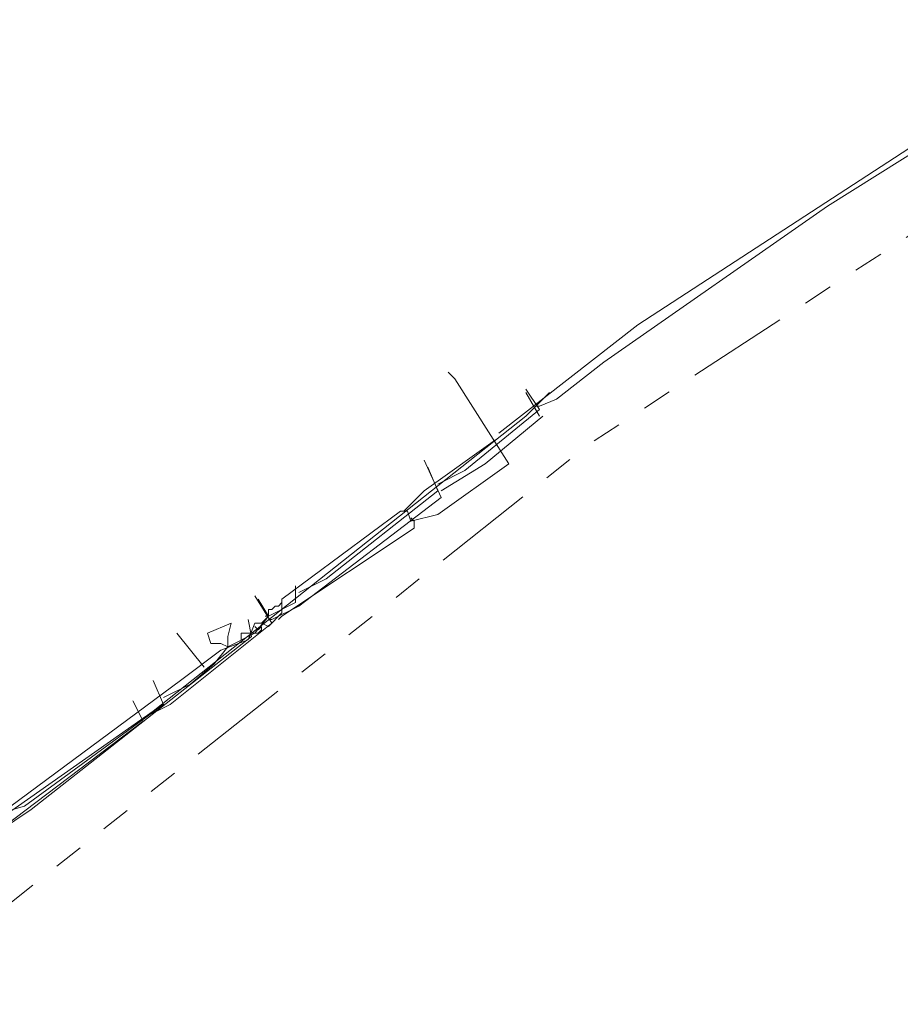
# Model space of a CAD drawing. Header units: metres. Extents: x 196942 to 197892, y 354692 to 355693.
# Tile 26 of 55: x 197168 to 197220, y 355488 to 355547. Entities that reach past the tile are written whole.
import ezdxf
from ezdxf.lldxf.tags import DXFTag

# ---------------------------------------------------------------- set-up
doc = ezdxf.new("R2010")
doc.units = ezdxf.units.M
doc.linetypes.add('RI-GWA', pattern=[18.45, 6, -1.8, 1.75, -1.8, 1.75, -1.8, 1.75, -1.8])
for name, color, linetype, lineweight in [('B-OI-KL-DATA_Orientatieverzoek_KPN_0000546663-G', 90, 'KL-DATA-N', 18), ('B-OI-KL-DATA_Orientatieverzoek_Ziggo BV_0000546674-G', 90, 'KL-DATA-N', 18), ('B-OI-KL-ET_LS_Orientatieverzoek_Enexis_0000729946-G', 190, 'KL-LS-N', 18), ('B-OI-KL-GAS_LD_Orientatieverzoek_Enexis_0000729946-G', 50, 'KL-GAS-LD-N', 18), ('B-OI-KL-WATER_Orientatieverzoek_Nv WML_0000578862-G', 170, 'KL-WATER-N', 18), ('B-OI-RI-GWA_Orientatieverzoek_roermond_0000584598-G', 30, 'RI-GWA', 18)]:
    doc.layers.add(name, color=color, linetype=linetype, lineweight=lineweight)
doc.styles.get("Standard").update_dxf_attribs({"font": 'arial.ttf'})
tags = doc.linetypes.add('KL-DATA-N', pattern='A,4,-1,[101,NLCS.SHX,S=0.5,R=0,X=0,Y=0],-1,4,-1,["D",Standard,S=1,R=0,X=-0.25,Y=-0.5],-1.5', length=12.5).pattern_tags.tags
tags[18] = DXFTag(74, 10)
tags = doc.linetypes.add('KL-GAS-LD-N', pattern='A,4,-1,[69,NLCS.SHX,S=0.5,R=0,X=0,Y=0],-1,4,-1,["L",Standard,S=1,R=0,X=0.25,Y=-0.5],-2', length=13).pattern_tags.tags
tags[18] = DXFTag(74, 10)
tags = doc.linetypes.add('KL-LS-N', pattern='A,4,-1,[103,NLCS.SHX,S=0.75,R=0,X=0,Y=0],-1,4,-1,["L",Standard,S=1,R=0,X=0,Y=-0.5],-2', length=13).pattern_tags.tags
tags[18] = DXFTag(74, 10)
doc.linetypes.add('KL-WATER-N', pattern='A,7,-0.5,[168,NLCS.SHX,S=0.75,R=0,X=0.75,Y=0],-2', length=9.5)

msp = doc.modelspace()

# ---------------------------------------------------------------- linework, layer by layer
at = {"layer": 'B-OI-KL-DATA_Orientatieverzoek_KPN_0000546663-G', "flags": 128}
msp.add_lwpolyline([(197198.85136, 355524.1684), (197199.25144, 355524.56848), (197197.85116, 355523.1682), (197175.84676, 355505.76472), (197160.44368, 355494.96256), (197156.24284, 355493.56228)], dxfattribs=at)
at = {"layer": 'B-OI-KL-DATA_Orientatieverzoek_Ziggo BV_0000546674-G', "flags": 128}
for points in [[(197235.25864, 355534.1704), (197233.45828, 355534.1704), (197225.0566, 355541.77192), (197224.0564, 355541.77192), (197220.45568, 355538.97136), (197204.45248, 355528.56928), (197196.25084, 355522.168)], [(197155.84276, 355494.1624), (197158.0432, 355494.1624), (197159.0434, 355493.96236), (197162.044, 355495.56268), (197164.24444, 355497.36304), (197167.44508, 355500.1636), (197177.44708, 355507.56508), (197179.84756, 355509.36544), (197181.44788, 355509.96556), (197181.84796, 355510.96576), (197182.24804, 355510.96576), (197182.64812, 355510.76572), (197183.44828, 355511.56588), (197183.44828, 355512.36604), (197190.44968, 355517.56708), (197190.84976, 355517.56708), (197191.0498, 355516.96696), (197192.65012, 355517.36704), (197196.85096, 355520.36764), (197193.65032, 355525.36864), (197193.25024, 355525.76872)], [(197190.64972, 355517.56708), (197191.84996, 355518.76732), (197196.0508, 355521.76792)], [(197191.24984, 355516.96696), (197191.0498, 355517.167)], [(197183.44828, 355511.36584), (197191.24984, 355516.56688), (197191.24984, 355516.96696)], [(197182.64812, 355511.36584), (197182.64812, 355511.76592), (197182.84816, 355511.76592), (197183.0482, 355511.96596), (197183.24824, 355511.96596)], [(197183.24824, 355511.96596), (197183.44828, 355512.166)], [(197182.24804, 355510.96576), (197182.64812, 355511.36584), (197182.44808, 355511.1658), (197182.64812, 355511.36584)], [(197183.44828, 355511.36584), (197183.24824, 355511.1658)], [(197181.44788, 355510.36564), (197182.048, 355510.36564), (197182.24804, 355510.56568), (197182.24804, 355510.76572), (197182.048, 355510.56568), (197181.84796, 355510.76572)], [(197181.0478, 355509.96556), (197181.0478, 355510.36564), (197181.44788, 355510.36564)]]:
    msp.add_lwpolyline(points, dxfattribs=at)
at = {"layer": 'B-OI-KL-ET_LS_Orientatieverzoek_Enexis_0000729946-G', "flags": 128}
for points in [[(197198.65132, 355523.76832), (197199.65152, 355524.1684), (197202.45208, 355526.36884), (197215.65472, 355535.57068), (197227.45708, 355542.97216), (197229.45748, 355543.37224), (197230.0576, 355544.57248), (197232.65812, 355546.57288)], [(197192.65012, 355519.1674), (197194.25044, 355519.96756), (197198.65132, 355523.56828), (197197.85116, 355524.76852)], [(197198.65132, 355523.76832), (197198.45128, 355523.76832)], [(197184.44848, 355512.76612), (197186.0488, 355513.56628), (197192.65012, 355518.76732), (197192.05, 355520.1676)], [(197182.64812, 355511.36584), (197184.24844, 355512.166), (197184.24844, 355513.1662)], [(197180.24764, 355509.56548), (197181.84796, 355510.36564), (197182.64812, 355511.36584), (197182.048, 355512.36604)], [(197182.64812, 355511.36584), (197182.44808, 355511.36584)], [(197176.44688, 355506.56488), (197178.0472, 355507.36504), (197179.44748, 355508.56528), (197180.24764, 355509.56548), (197180.24764, 355510.1656), (197180.44768, 355510.96576), (197179.0474, 355510.36564), (197179.24744, 355509.76552), (197179.84756, 355509.76552), (197180.24764, 355509.56548)], [(197178.84736, 355508.36524), (197177.24704, 355510.36564)], [(197160.0436, 355494.1624), (197163.44428, 355496.56288), (197163.64432, 355497.36304), (197165.84476, 355498.36324), (197166.24484, 355499.1634), (197166.84496, 355499.76352), (197168.24524, 355500.1636), (197176.44688, 355506.1648), (197175.84676, 355507.56508)]]:
    msp.add_lwpolyline(points, dxfattribs=at)
at = {"layer": 'B-OI-KL-GAS_LD_Orientatieverzoek_Enexis_0000729946-G', "flags": 128}
for points in [[(197198.65132, 355523.1682), (197197.85116, 355524.56848)], [(197192.85016, 355518.76732), (197195.45068, 355520.36764), (197198.85136, 355523.1682)], [(197182.84816, 355511.1658), (197184.44848, 355511.96596), (197192.85016, 355518.36724), (197191.84996, 355520.56768)], [(197175.24664, 355505.36464), (197176.84696, 355506.1648), (197182.84816, 355510.96576), (197181.84796, 355512.56608)], [(197182.84816, 355511.1658), (197182.64812, 355511.1658)], [(197167.045, 355477.159), (197165.44468, 355478.75932), (197154.24244, 355493.96236), (197154.44248, 355494.76252), (197155.24264, 355495.36264), (197160.24364, 355495.56268), (197165.64472, 355499.1634), (197166.44488, 355499.1634), (197167.045, 355498.96336), (197175.24664, 355505.1646), (197174.64652, 355506.36484)]]:
    msp.add_lwpolyline(points, dxfattribs=at)
at = {"layer": 'B-OI-KL-WATER_Orientatieverzoek_Nv WML_0000578862-G', "flags": 128}
msp.add_lwpolyline([(197156.44288, 355491.76192), (197168.64532, 355499.96356), (197181.64792, 355510.1656), (197181.44788, 355511.1658)], dxfattribs=at)
at = {"layer": 'B-OI-RI-GWA_Orientatieverzoek_roermond_0000584598-G', "flags": 128}
msp.add_lwpolyline([(197164.0444, 355491.76192), (197201.65192, 355521.56788), (197236.65892, 355544.37244)], dxfattribs=at)

doc.saveas('drawing.dxf')
